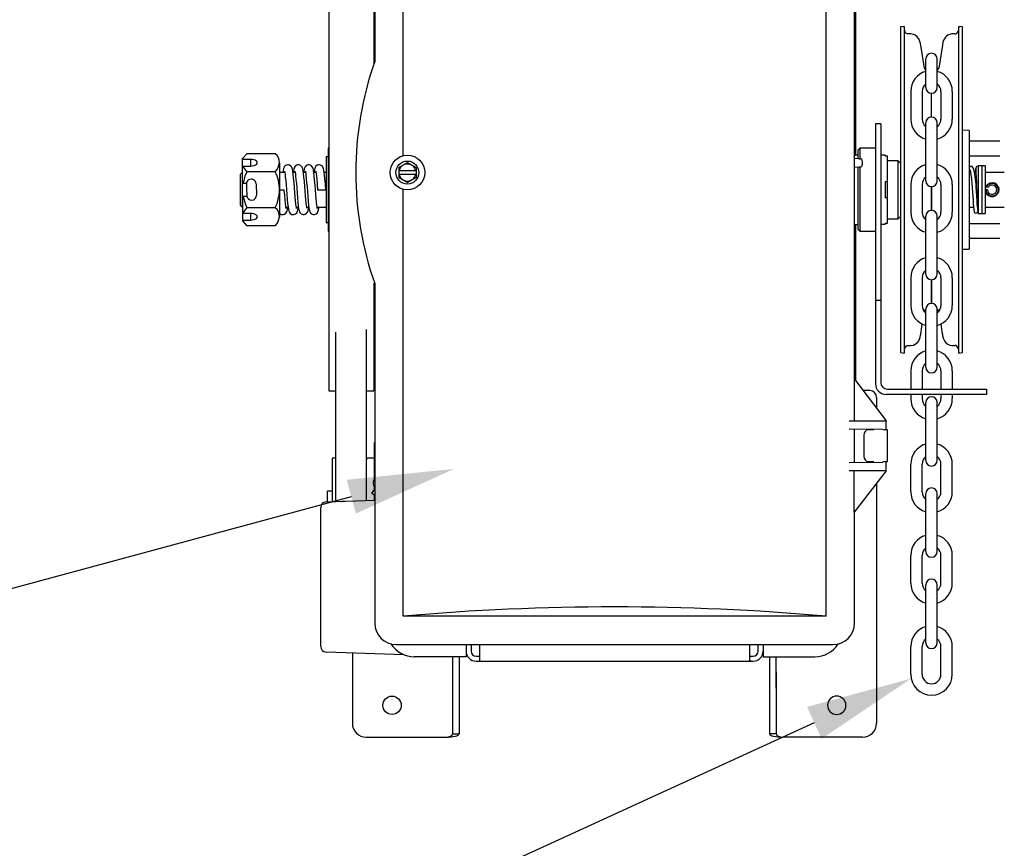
# Model space of a CAD drawing. Header units: inches. Extents: x 169.6 to 213.7, y 214.8 to 266.5.
# Tile 6 of 31: x 175.895 to 176.762, y 222.749 to 223.479. Entities that reach past the tile are written whole.
import ezdxf
from ezdxf import colors
from ezdxf.entities.mleader import LeaderData, LeaderLine
from ezdxf.math import Vec2, Vec3

# ---------------------------------------------------------------- set-up
doc = ezdxf.new("R2010")
doc.units = ezdxf.units.IN
doc.header["$LTSCALE"] = 0.25
doc.header["$MEASUREMENT"] = 0
doc.layers.add('ANNOTATIONS', color=1, linetype='Continuous')
doc.layers.add('RMX OPERATOR LH', color=7, linetype='Continuous')
doc.styles.add('ARIAL', font='arial.ttf', dxfattribs={"height": 0.09375})

msp = doc.modelspace()

# ---------------------------------------------------------------- linework, layer by layer
at = {"layer": 'RMX OPERATOR LH'}
for p, q in [((176.20734, 223.74133), (176.20734, 223.44228)), ((176.23229, 223.3593), (176.23229, 223.73522)), ((176.60469, 222.95381), (176.60469, 223.73522)), ((176.16704, 223.50644), (176.16704, 223.15389)), ((176.20655, 223.50644), (176.20655, 223.44002)), ((176.69247, 223.41928), (176.69247, 223.44456)), ((176.70249, 223.41928), (176.70249, 223.44456)), ((176.67917, 223.41598), (176.67917, 223.39156)), ((176.68918, 223.41598), (176.68918, 223.39156)), ((176.70578, 223.41598), (176.70578, 223.39156)), ((176.71579, 223.41598), (176.71579, 223.39156)), ((176.69247, 223.33723), (176.69247, 223.38826)), ((176.70249, 223.33723), (176.70249, 223.38826)), ((176.73069, 223.38164), (176.72467, 223.38175)), ((176.73069, 223.38164), (176.73069, 223.27716)), ((176.16704, 223.36603), (176.16626, 223.36603)), ((176.16626, 223.36603), (176.16626, 223.29309)), ((176.75755, 223.3722), (176.73069, 223.3722)), ((176.09463, 223.36113), (176.09097, 223.35688)), ((176.11979, 223.36113), (176.09463, 223.36113)), ((176.16626, 223.3584), (176.1647, 223.3584)), ((176.1647, 223.3584), (176.1647, 223.30041)), ((176.73069, 223.35932), (176.75755, 223.35932)), ((176.09097, 223.33526), (176.09097, 223.35688)), ((176.09805, 223.35612), (176.09097, 223.35612)), ((176.09097, 223.35026), (176.09805, 223.35026)), ((176.09805, 223.35612), (176.09805, 223.35026)), ((176.12345, 223.35319), (176.12345, 223.30561)), ((176.22845, 223.34892), (176.23608, 223.35333)), ((176.22845, 223.34892), (176.22845, 223.34011)), ((176.23608, 223.35333), (176.24371, 223.34892)), ((176.24371, 223.34892), (176.24371, 223.34011)), ((176.74167, 223.35028), (176.73864, 223.35028)), ((176.73864, 223.35028), (176.73864, 223.30853)), ((176.7447, 223.35028), (176.74167, 223.35028)), ((176.74167, 223.35028), (176.74167, 223.30853)), ((176.74167, 223.35028), (176.74167, 223.30853)), ((176.7447, 223.35028), (176.7447, 223.30853)), ((176.0905, 223.34464), (176.08904, 223.34318)), ((176.08904, 223.31563), (176.08904, 223.34318)), ((176.09097, 223.34464), (176.0905, 223.34464)), ((176.0905, 223.34464), (176.0905, 223.31417)), ((176.11979, 223.34526), (176.09463, 223.34526)), ((176.12811, 223.34464), (176.12345, 223.34464)), ((176.13727, 223.34464), (176.13538, 223.34464)), ((176.14642, 223.34464), (176.14453, 223.34464)), ((176.15559, 223.34464), (176.1537, 223.34464)), ((176.1647, 223.34464), (176.16285, 223.34464)), ((176.24371, 223.34598), (176.22845, 223.34598)), ((176.22845, 223.34305), (176.24371, 223.34305)), ((176.22845, 223.34011), (176.23608, 223.33571)), ((176.24371, 223.34011), (176.23608, 223.33571)), ((176.73211, 223.34464), (176.73069, 223.34464)), ((176.7369, 223.34464), (176.73541, 223.34464)), ((176.76154, 223.34464), (176.7447, 223.34464)), ((176.09097, 223.33526), (176.0944, 223.33526)), ((176.67917, 223.33393), (176.67917, 223.30951)), ((176.68918, 223.33393), (176.68918, 223.30951)), ((176.70578, 223.33393), (176.70578, 223.30951)), ((176.71579, 223.33393), (176.71579, 223.30951)), ((176.74545, 223.33228), (176.7474, 223.3317)), ((176.0948, 223.32354), (176.09097, 223.32354)), ((176.09097, 223.32354), (176.09097, 223.30193)), ((176.1234, 223.3294), (176.12765, 223.3294)), ((176.15705, 223.3294), (176.16428, 223.3294)), ((176.23229, 222.95381), (176.23229, 223.32973)), ((176.7467, 223.32936), (176.74477, 223.32993)), ((176.08904, 223.31563), (176.0905, 223.31417)), ((176.0905, 223.31417), (176.09097, 223.31417)), ((176.1291, 223.31417), (176.131, 223.31417)), ((176.13827, 223.31417), (176.14016, 223.31417)), ((176.14743, 223.31417), (176.14932, 223.31417)), ((176.15658, 223.31417), (176.1647, 223.31417)), ((176.73069, 223.31417), (176.73458, 223.31417)), ((176.73785, 223.31417), (176.73864, 223.31417)), ((176.7447, 223.31417), (176.76154, 223.31417)), ((176.09805, 223.30854), (176.09097, 223.30854)), ((176.11979, 223.31354), (176.09463, 223.31354)), ((176.09805, 223.30854), (176.09805, 223.30268)), ((176.69247, 223.25518), (176.69247, 223.30621)), ((176.70249, 223.25518), (176.70249, 223.30621)), ((176.73864, 223.30853), (176.74167, 223.30853)), ((176.74167, 223.30853), (176.7447, 223.30853)), ((176.09097, 223.30268), (176.09805, 223.30268)), ((176.09097, 223.30193), (176.09463, 223.29768)), ((176.11979, 223.29768), (176.09463, 223.29768)), ((176.1647, 223.30041), (176.16626, 223.30041)), ((176.75755, 223.29947), (176.73069, 223.29947)), ((176.16626, 223.29309), (176.16626, 223.29277)), ((176.16626, 223.29277), (176.16704, 223.29277)), ((176.73069, 223.28659), (176.75755, 223.28659)), ((176.72467, 223.27706), (176.73069, 223.27716)), ((176.20655, 223.24699), (176.20655, 223.15389)), ((176.20734, 223.24675), (176.20734, 222.9477)), ((176.67917, 223.25188), (176.67917, 223.22746)), ((176.68918, 223.25188), (176.68918, 223.22746)), ((176.70578, 223.25188), (176.70578, 223.22746)), ((176.71579, 223.25188), (176.71579, 223.22746)), ((176.69247, 223.17313), (176.69247, 223.22417)), ((176.70249, 223.17313), (176.70249, 223.22417)), ((176.17287, 223.20391), (176.17287, 223.0548)), ((176.19983, 223.20642), (176.19983, 223.05574)), ((176.67917, 223.16983), (176.67917, 223.15383)), ((176.68918, 223.16983), (176.68918, 223.15383)), ((176.70578, 223.16983), (176.70578, 223.15383)), ((176.71579, 223.16983), (176.71579, 223.15383)), ((176.16704, 223.15389), (176.16704, 223.15236)), ((176.16704, 223.15236), (176.17287, 223.15236)), ((176.19983, 223.15271), (176.19986, 223.15262)), ((176.20023, 223.15236), (176.20655, 223.15236)), ((176.20655, 223.15389), (176.20655, 223.15236)), ((176.67917, 223.14919), (176.67917, 223.14541)), ((176.68918, 223.14919), (176.68918, 223.14541)), ((176.70578, 223.14919), (176.70578, 223.14541)), ((176.71579, 223.14919), (176.71579, 223.14541)), ((176.74583, 223.15383), (176.74583, 223.14919)), ((176.64916, 223.14652), (176.64916, 223.1371)), ((176.69247, 223.09108), (176.69247, 223.14212)), ((176.70249, 223.09108), (176.70249, 223.14212)), ((176.62964, 223.08904), (176.62964, 223.11894)), ((176.6587, 223.08995), (176.6587, 223.11803)), ((176.20734, 223.10659), (176.20669, 223.10659)), ((176.20669, 223.10659), (176.20669, 223.07423)), ((176.63789, 223.11314), (176.63789, 223.09483)), ((176.17287, 223.09316), (176.17006, 223.09316)), ((176.17006, 223.0547), (176.17006, 223.09316)), ((176.20049, 223.0929), (176.19983, 223.09111)), ((176.20669, 223.09316), (176.20085, 223.09316)), ((176.65404, 223.08928), (176.62486, 223.08899)), ((176.64212, 223.08995), (176.64677, 223.08995)), ((176.65649, 223.08995), (176.6587, 223.08995)), ((176.65748, 223.08201), (176.65748, 223.08995)), ((176.65748, 223.08201), (176.62486, 223.08201)), ((176.62937, 223.04538), (176.62937, 223.08201)), ((176.65748, 223.08201), (176.6295, 223.04538)), ((176.67917, 223.06337), (176.67917, 223.08778)), ((176.68918, 223.06337), (176.68918, 223.08778)), ((176.70578, 223.06337), (176.70578, 223.08778)), ((176.71579, 223.06337), (176.71579, 223.08778)), ((176.17006, 223.06385), (176.16586, 223.06385)), ((176.16586, 223.05455), (176.16586, 223.06385)), ((176.20669, 223.06809), (176.20669, 223.06479)), ((176.64898, 223.07076), (176.64898, 222.85956)), ((176.16447, 223.0545), (176.20734, 223.056)), ((176.20479, 223.06226), (176.20734, 223.06034)), ((176.20669, 223.06083), (176.20669, 223.05598)), ((176.69247, 223.01074), (176.69247, 223.06178)), ((176.70249, 223.01074), (176.70249, 223.06178)), ((176.15976, 222.92717), (176.15976, 223.04962)), ((176.62937, 223.04538), (176.6295, 223.04538)), ((176.62964, 222.9477), (176.62964, 223.04556)), ((176.67917, 222.98303), (176.67917, 223.00745)), ((176.68918, 222.98303), (176.68918, 223.00745)), ((176.70578, 222.98303), (176.70578, 223.00745)), ((176.71579, 222.98303), (176.71579, 223.00745)), ((176.69247, 222.9304), (176.69247, 222.98144)), ((176.70249, 222.9304), (176.70249, 222.98144)), ((176.60469, 222.95381), (176.23229, 222.95381)), ((176.22619, 222.92886), (176.61079, 222.92886)), ((176.28771, 222.92886), (176.28771, 222.91819)), ((176.29211, 222.92886), (176.29211, 222.9232)), ((176.2997, 222.91438), (176.2997, 222.92886)), ((176.53728, 222.92886), (176.53728, 222.91438)), ((176.54487, 222.9232), (176.54487, 222.92886)), ((176.54927, 222.92886), (176.54927, 222.91819)), ((176.54927, 222.92886), (176.54927, 222.91819)), ((176.67917, 222.90269), (176.67917, 222.92711)), ((176.68918, 222.90269), (176.68918, 222.92711)), ((176.70578, 222.90269), (176.70578, 222.92711)), ((176.71579, 222.90269), (176.71579, 222.92711)), ((176.2332, 222.91989), (176.16447, 222.92229)), ((176.18764, 222.92148), (176.18764, 222.85956)), ((176.28771, 222.91819), (176.24215, 222.91819)), ((176.27581, 222.91819), (176.27581, 222.85028)), ((176.28167, 222.91819), (176.28167, 222.85028)), ((176.54927, 222.91819), (176.59483, 222.91819)), ((176.55494, 222.91819), (176.55494, 222.89062)), ((176.56081, 222.89062), (176.56081, 222.91819)), ((176.29664, 222.91426), (176.53874, 222.91426)), ((176.53874, 222.91426), (176.54033, 222.91426)), ((176.55494, 222.90502), (176.55494, 222.85028)), ((176.56081, 222.90502), (176.56081, 222.85028)), ((176.19985, 222.84735), (176.26995, 222.84735)), ((176.27581, 222.85028), (176.28167, 222.85028)), ((176.56081, 222.85028), (176.55494, 222.85028)), ((176.63677, 222.84735), (176.56667, 222.84735))]:
    msp.add_line(p, q, dxfattribs=at)
at = {"layer": 'RMX OPERATOR LH', "linetype": 'Continuous'}
for p, q in [((176.62964, 223.16259), (176.62964, 223.52644)), ((176.63085, 223.35993), (176.63085, 223.49571)), ((176.67343, 223.47323), (176.67029, 223.47274)), ((176.67029, 223.47274), (176.67029, 223.18607)), ((176.6741, 223.46893), (176.67343, 223.47323)), ((176.67343, 223.47323), (176.67343, 223.18557)), ((176.72153, 223.47323), (176.72083, 223.4688)), ((176.72467, 223.47274), (176.72153, 223.47323)), ((176.72153, 223.18557), (176.72153, 223.47323)), ((176.72467, 223.18607), (176.72467, 223.47274)), ((176.67919, 223.46655), (176.67708, 223.46655)), ((176.71787, 223.46658), (176.71577, 223.46655)), ((176.69116, 223.43647), (176.68795, 223.45666)), ((176.70701, 223.45666), (176.7038, 223.43647)), ((176.69247, 223.43437), (176.69214, 223.43466)), ((176.70282, 223.43466), (176.70249, 223.43437)), ((176.69748, 223.39327), (176.69748, 223.41427)), ((176.65279, 223.38752), (176.64815, 223.38752)), ((176.64815, 223.38752), (176.64815, 223.15847)), ((176.65279, 223.38752), (176.65279, 223.15969)), ((176.63448, 223.36603), (176.63301, 223.36457)), ((176.64815, 223.36603), (176.63448, 223.36603)), ((176.63448, 223.36603), (176.63448, 223.35663)), ((176.63301, 223.35993), (176.62964, 223.35993)), ((176.63301, 223.35667), (176.63301, 223.36457)), ((176.65655, 223.35985), (176.65279, 223.35985)), ((176.65655, 223.35985), (176.65655, 223.35916)), ((176.65655, 223.35916), (176.65865, 223.35916)), ((176.65865, 223.29982), (176.65865, 223.35916)), ((176.63343, 223.35663), (176.62964, 223.35696)), ((176.63343, 223.3493), (176.62964, 223.34897)), ((176.63301, 223.29424), (176.63301, 223.34926)), ((176.63343, 223.35663), (176.63461, 223.35663)), ((176.63461, 223.3493), (176.63343, 223.3493)), ((176.63448, 223.3493), (176.63448, 223.29277)), ((176.63656, 223.35467), (176.63656, 223.35126)), ((176.66818, 223.35497), (176.65865, 223.35497)), ((176.67029, 223.35286), (176.66818, 223.35497)), ((176.66818, 223.30384), (176.66818, 223.35497)), ((176.65655, 223.33661), (176.65865, 223.33661)), ((176.65655, 223.33661), (176.65655, 223.3222)), ((176.69748, 223.31122), (176.69748, 223.33222)), ((176.69748, 223.33222), (176.69748, 223.31122)), ((176.65865, 223.3222), (176.65655, 223.3222)), ((176.66818, 223.30384), (176.67029, 223.30595)), ((176.62964, 223.29888), (176.63301, 223.29888)), ((176.63085, 223.16122), (176.63085, 223.29888)), ((176.65279, 223.29895), (176.65655, 223.29895)), ((176.65655, 223.29982), (176.65865, 223.29982)), ((176.65655, 223.29982), (176.65655, 223.29895)), ((176.65865, 223.30384), (176.66818, 223.30384)), ((176.63301, 223.29424), (176.63448, 223.29277)), ((176.63448, 223.29277), (176.64815, 223.29277)), ((176.69748, 223.23026), (176.69748, 223.25017)), ((176.69748, 223.25017), (176.69748, 223.23026)), ((176.65279, 223.23173), (176.64815, 223.23173)), ((176.69112, 223.22212), (176.69116, 223.22234)), ((176.69214, 223.22414), (176.69248, 223.22444)), ((176.70248, 223.22444), (176.70282, 223.22414)), ((176.7038, 223.22234), (176.70384, 223.22212)), ((176.67029, 223.18607), (176.67343, 223.18557)), ((176.67343, 223.18557), (176.67411, 223.18989)), ((176.67708, 223.19221), (176.67919, 223.19226)), ((176.71577, 223.19226), (176.71788, 223.19226)), ((176.72085, 223.18989), (176.72153, 223.18557)), ((176.72153, 223.18557), (176.72467, 223.18607)), ((176.6294, 223.16259), (176.6294, 223.12596)), ((176.6294, 223.16259), (176.62981, 223.16259)), ((176.62981, 223.16259), (176.65748, 223.12596)), ((176.64305, 223.15262), (176.63738, 223.15262)), ((176.74583, 223.14919), (176.65743, 223.14919)), ((176.65865, 223.15383), (176.74583, 223.15383)), ((176.62486, 223.12596), (176.65748, 223.12596)), ((176.65748, 223.11803), (176.65748, 223.12596)), ((176.62486, 223.11898), (176.65404, 223.1187)), ((176.64677, 223.11803), (176.64212, 223.11803)), ((176.6587, 223.11803), (176.65649, 223.11803))]:
    msp.add_line(p, q, dxfattribs=at)
at = {"layer": 'RMX OPERATOR LH', "linetype": 'Continuous', "flags": 128}
for points in [[(176.67708, 223.46655), (176.67641, 223.46662), (176.67557, 223.46694), (176.67498, 223.46738), (176.67457, 223.46786), (176.67431, 223.4683), (176.67419, 223.46862), (176.67414, 223.46877), (176.67412, 223.46884), (176.67411, 223.4689), (176.6741, 223.46893), (176.6741, 223.46893)], [(176.68795, 223.45666), (176.68769, 223.45811), (176.68698, 223.46064), (176.68617, 223.46236), (176.68484, 223.46412), (176.68314, 223.46546), (176.6815, 223.46619), (176.67957, 223.46654), (176.67919, 223.46655)], [(176.71577, 223.46655), (176.71537, 223.46654), (176.71349, 223.4662), (176.71195, 223.46554), (176.71068, 223.46465), (176.70964, 223.46359), (176.7088, 223.46239), (176.70811, 223.46098), (176.70757, 223.45938), (176.70713, 223.45738), (176.70701, 223.45666)], [(176.67919, 223.19226), (176.67959, 223.19227), (176.68147, 223.19261), (176.68301, 223.19327), (176.68428, 223.19416), (176.68532, 223.19521), (176.68616, 223.19642), (176.68685, 223.19783), (176.68739, 223.19942), (176.68783, 223.20143), (176.68795, 223.20214)], [(176.70701, 223.20214), (176.70727, 223.20069), (176.70798, 223.19816), (176.70879, 223.19645), (176.71012, 223.19469), (176.71182, 223.19334), (176.71346, 223.19262), (176.71539, 223.19227), (176.71577, 223.19226)], [(176.67411, 223.1899), (176.6741, 223.18988), (176.67412, 223.18996), (176.67415, 223.19006), (176.6742, 223.19022), (176.67437, 223.19063), (176.67474, 223.19118), (176.67549, 223.19182), (176.67643, 223.1922), (176.67708, 223.19221)]]:
    msp.add_lwpolyline(points, dxfattribs=at)
at = {"layer": 'RMX OPERATOR LH', "flags": 128}
for points in [[(176.09097, 223.35026), (176.09358, 223.34658), (176.09463, 223.34526)], [(176.09805, 223.35026), (176.09957, 223.35036), (176.10098, 223.35066), (176.1022, 223.35112), (176.10313, 223.35173), (176.10371, 223.35244), (176.10391, 223.35319), (176.10371, 223.35395), (176.10313, 223.35466), (176.1022, 223.35527), (176.10098, 223.35573), (176.09957, 223.35603), (176.09805, 223.35612)], [(176.13845, 223.313), (176.13845, 223.31299), (176.13835, 223.31359), (176.13817, 223.3149), (176.13793, 223.31687), (176.13764, 223.31958), (176.13732, 223.32301), (176.13698, 223.327), (176.13668, 223.33111), (176.13633, 223.33536), (176.13596, 223.33947), (176.13559, 223.34298), (176.13526, 223.34556), (176.13493, 223.34741), (176.13449, 223.34884), (176.13413, 223.34952), (176.13353, 223.35025), (176.13233, 223.35105), (176.13142, 223.3513), (176.13045, 223.35131), (176.12957, 223.35109), (176.12882, 223.3507), (176.12783, 223.34973), (176.12704, 223.34805), (176.12642, 223.34464)], [(176.14759, 223.31304), (176.1476, 223.31307), (176.14746, 223.31389), (176.14726, 223.31538), (176.14701, 223.31755), (176.14671, 223.32047), (176.14638, 223.32408), (176.14605, 223.32814), (176.14574, 223.33229), (176.14539, 223.33654), (176.14501, 223.34054), (176.14465, 223.34379), (176.14433, 223.34613), (176.14399, 223.34783), (176.14346, 223.34922), (176.143, 223.34991), (176.14211, 223.35071), (176.14139, 223.35108), (176.14046, 223.35131), (176.1395, 223.35129), (176.13863, 223.35105), (176.13735, 223.35016), (176.13666, 223.34921), (176.13608, 223.34762), (176.13575, 223.34594), (176.13558, 223.34464)], [(176.15675, 223.31302), (176.15677, 223.31299), (176.15673, 223.31322), (176.15657, 223.31424), (176.15635, 223.31592), (176.15608, 223.31829), (176.15578, 223.32141), (176.15544, 223.32519), (176.15513, 223.32929), (176.15481, 223.33348), (176.15444, 223.3377), (176.15406, 223.34155), (176.15371, 223.34453), (176.1534, 223.34666), (176.15303, 223.34823), (176.15239, 223.3496), (176.15174, 223.35035), (176.15045, 223.35112), (176.14951, 223.35132), (176.14855, 223.35127), (176.14699, 223.35059), (176.14606, 223.34962), (176.14544, 223.34834), (176.14513, 223.34718), (176.14476, 223.34464)], [(176.16428, 223.3294), (176.16388, 223.33453), (176.16348, 223.33892), (176.16313, 223.34229), (176.16285, 223.34466), (176.16256, 223.34663), (176.16232, 223.34777), (176.16204, 223.34864), (176.16124, 223.34999), (176.16028, 223.35081), (176.15951, 223.35115), (176.15855, 223.35133), (176.1576, 223.35125), (176.15676, 223.35097), (176.15555, 223.35005), (176.15458, 223.3483), (176.15392, 223.34489), (176.15389, 223.34464)], [(176.73075, 223.34939), (176.73096, 223.34956), (176.73117, 223.34968)], [(176.73117, 223.34968), (176.73156, 223.34981), (176.7319, 223.34984)], [(176.73779, 223.31577), (176.73758, 223.31974), (176.73735, 223.32392), (176.7371, 223.32782), (176.73686, 223.33125), (176.73664, 223.33407), (176.73644, 223.33634), (176.73598, 223.34074), (176.73538, 223.34481), (176.73453, 223.34796), (176.7339, 223.34906), (176.73313, 223.34975), (176.7322, 223.35002), (176.73188, 223.3499)], [(176.09463, 223.34526), (176.09306, 223.34121), (176.0915, 223.33526)], [(176.12794, 223.34579), (176.12793, 223.34581), (176.12797, 223.34558), (176.12812, 223.34457), (176.12834, 223.34289), (176.12861, 223.34052), (176.12892, 223.3374), (176.12925, 223.33362), (176.12957, 223.32952), (176.12989, 223.32533), (176.13025, 223.32111), (176.13064, 223.31726), (176.13098, 223.31428), (176.13129, 223.31214), (176.13167, 223.31057), (176.13231, 223.30921), (176.13295, 223.30846), (176.13424, 223.30769), (176.13519, 223.30749), (176.13614, 223.30753), (176.13771, 223.30822), (176.13863, 223.30918), (176.13925, 223.31047), (176.13956, 223.31163), (176.13993, 223.31417)], [(176.13711, 223.34576), (176.1371, 223.34574), (176.13723, 223.34492), (176.13743, 223.34342), (176.13769, 223.34126), (176.13799, 223.33834), (176.13832, 223.33473), (176.13864, 223.33066), (176.13895, 223.32652), (176.13931, 223.32227), (176.13969, 223.31826), (176.14005, 223.31501), (176.14036, 223.31267), (176.14071, 223.31097), (176.14124, 223.30959), (176.14169, 223.3089), (176.14258, 223.30809), (176.1433, 223.30772), (176.14423, 223.3075), (176.14519, 223.30752), (176.14606, 223.30776), (176.14735, 223.30864), (176.14804, 223.30959), (176.14862, 223.31118), (176.14894, 223.31287), (176.14912, 223.31417)], [(176.14625, 223.34581), (176.14624, 223.34582), (176.14634, 223.34522), (176.14653, 223.34391), (176.14677, 223.34193), (176.14706, 223.33923), (176.14738, 223.3358), (176.14771, 223.33181), (176.14802, 223.32769), (176.14836, 223.32344), (176.14874, 223.31933), (176.14911, 223.31582), (176.14943, 223.31325), (176.14976, 223.3114), (176.15021, 223.30997), (176.15057, 223.30929), (176.15116, 223.30855), (176.15237, 223.30776), (176.15327, 223.30751), (176.15424, 223.3075), (176.15513, 223.30772), (176.15587, 223.30811), (176.15687, 223.30907), (176.15766, 223.31076), (176.15827, 223.31417)], [(176.15541, 223.3458), (176.1554, 223.34582), (176.15545, 223.34555), (176.15556, 223.34489), (176.15572, 223.34368), (176.15596, 223.34163), (176.15628, 223.33855), (176.15666, 223.33438), (176.15705, 223.3294)], [(176.73136, 223.34669), (176.73105, 223.34683), (176.73075, 223.34706)], [(176.73187, 223.3466), (176.73163, 223.34662), (176.73136, 223.34669)], [(176.09431, 223.33421), (176.09432, 223.33405), (176.09434, 223.33348), (176.09438, 223.33256), (176.09443, 223.33135), (176.09448, 223.32996), (176.09454, 223.3285), (176.0946, 223.32711), (176.09465, 223.3259), (176.09468, 223.32498), (176.09471, 223.32441), (176.09471, 223.32425)], [(176.1029, 223.33455), (176.10291, 223.3344), (176.10293, 223.33383), (176.10297, 223.3329), (176.10301, 223.33169), (176.10307, 223.3303), (176.10313, 223.32885), (176.10319, 223.32746), (176.10323, 223.32625), (176.10327, 223.32532), (176.1033, 223.32476), (176.1033, 223.3246)], [(176.0915, 223.32354), (176.0935, 223.31636), (176.09463, 223.31354)], [(176.12928, 223.31301), (176.1293, 223.31298), (176.12924, 223.31325), (176.12913, 223.31391), (176.12897, 223.31513), (176.12873, 223.31717), (176.12841, 223.32026), (176.12804, 223.32442), (176.12765, 223.3294)], [(176.12345, 223.30882), (176.12345, 223.30881), (176.12442, 223.308), (176.12519, 223.30765), (176.12614, 223.30748), (176.12709, 223.30756), (176.12793, 223.30784), (176.12914, 223.30876), (176.13011, 223.31051), (176.13077, 223.31392), (176.1308, 223.31417)], [(176.09463, 223.31354), (176.09279, 223.3111), (176.09097, 223.30854)], [(176.09805, 223.30268), (176.09957, 223.30278), (176.10098, 223.30307), (176.1022, 223.30354), (176.10313, 223.30415), (176.10371, 223.30485), (176.10391, 223.30561), (176.10371, 223.30637), (176.10313, 223.30708), (176.1022, 223.30768), (176.10098, 223.30815), (176.09957, 223.30844), (176.09805, 223.30854)], [(176.20479, 223.06226), (176.20491, 223.06242), (176.20527, 223.06289), (176.20581, 223.06361), (176.20645, 223.06447), (176.20712, 223.06537), (176.20734, 223.06566)], [(176.17808, 223.05498), (176.17814, 223.05498), (176.1783, 223.05499), (176.17857, 223.05499), (176.17893, 223.05501), (176.17936, 223.05502), (176.17986, 223.05504), (176.1804, 223.05506), (176.18097, 223.05508)], [(176.29665, 222.91865), (176.29872, 222.91866), (176.29915, 222.91867), (176.29948, 222.91871), (176.29966, 222.91879), (176.2997, 222.9189)], [(176.53728, 222.9189), (176.53735, 222.91877), (176.53758, 222.91869), (176.53793, 222.91866), (176.53837, 222.91865), (176.54033, 222.91865)], [(176.53874, 222.91426), (176.53826, 222.91426), (176.53783, 222.91426), (176.5375, 222.91429), (176.53732, 222.91433), (176.53728, 222.91438)]]:
    msp.add_lwpolyline(points, dxfattribs=at)
at = {"layer": 'RMX OPERATOR LH'}
for centre, radius in [((176.23608, 223.34452), 0.01526), ((176.23608, 223.34452), 0.01011), ((176.22257, 222.87543), 0.00808)]:
    msp.add_circle(centre, radius, dxfattribs=at)
at = {"layer": 'RMX OPERATOR LH', "extrusion": (-9.03005e-17, 0, -1)}
msp.add_circle((-176.61404, 222.87543), 0.00808, dxfattribs=at)
at = {"layer": 'RMX OPERATOR LH', "linetype": 'Continuous'}
for centre, radius, start, end in [((176.71797, 223.46954), 0.00296, 268.14962, 345.55081), ((176.69417, 223.43694), 0.00305, 189, 228.32635), ((176.70079, 223.43694), 0.00305, 311.67365, 351), ((176.63461, 223.35467), 0.00195, 0, 90), ((176.63461, 223.35126), 0.00195, 270, 0), ((176.69443, 223.23026), 0.00305, 339.00517, 0), ((176.70053, 223.23026), 0.00305, 180, 200.99482), ((176.69417, 223.22186), 0.00305, 131.67365, 171), ((176.70079, 223.22186), 0.00305, 9, 48.32635), ((165.46588, 224.99931), 11.36506, 350.901577, 350.947009), ((177.20936, 223.28472), 0.50909, 188.31931, 189.33494), ((176.71788, 223.18921), 0.00305, 12.70743, 90.05591), ((176.65743, 223.15847), 0.00928, 180, 270), ((176.65865, 223.15969), 0.00586, 180, 270), ((176.64305, 223.14651), 0.0061, 0.06305, 90), ((176.64247, 223.11345), 0.00459, 94.40193, 183.81125), ((176.66386, 223.14998), 0.03279, 252.56525, 257.00956)]:
    msp.add_arc(centre, radius, start, end, dxfattribs=at)
at = {"layer": 'RMX OPERATOR LH'}
for centre, radius, start, end in [((176.69748, 223.44456), 0.00501, 0, 180), ((176.48415, 223.34452), 0.29356, 160.54663, 199.45337), ((176.69748, 223.41598), 0.01831, 105.86272, 180), ((176.69748, 223.41598), 0.01831, 0, 74.13728), ((176.69748, 223.41598), 0.0083, 127.08084, 180), ((176.69748, 223.41928), 0.00501, 180, 0), ((176.69748, 223.41598), 0.0083, 0, 52.91916), ((176.69748, 223.38826), 0.00501, 0, 180), ((176.69748, 223.39156), 0.01831, 180, 254.13728), ((176.69748, 223.39156), 0.0083, 180, 232.91916), ((176.69748, 223.39156), 0.01831, 285.86272, 0), ((176.69748, 223.39156), 0.0083, 307.08084, 0), ((176.113, 223.35318), 0.01045, 0.08956, 49.49285), ((176.10895, 223.35508), 0.01462, 317.82035, 352.59724), ((176.23608, 223.34452), 0.00749, 11.27622, 168.72378), ((176.69748, 223.33393), 0.01831, 105.86272, 180), ((176.69748, 223.33393), 0.01831, 0, 74.13728), ((176.7624, 223.34422), 0.02617, 170.37449, 179.06954), ((176.73821, 223.34836), 0.00167, 73.79483, 180.11776), ((176.08479, 223.32883), 0.03867, 0.85231, 25.15545), ((176.23608, 223.34452), 0.00749, 191.27622, 348.72378), ((176.69748, 223.33393), 0.0083, 127.08084, 180), ((176.69748, 223.33393), 0.0083, 0, 52.91916), ((176.48537, 223.30966), 0.24922, 1.37917, 8.51506), ((176.07272, 223.30698), 0.66516, 0.75008, 3.55457), ((176.0986, 223.33438), 0.0043, 2.31584, 182.31584), ((176.69748, 223.33723), 0.00501, 180, 0), ((176.7508, 223.3294), 0.0061, 174.8901, 151.81618), ((176.74818, 223.33021), 0.00342, 142.8536, 184.6638), ((176.7508, 223.3294), 0.00557, 176.02096, 150.68532), ((176.7508, 223.3294), 0.0041, 180.66779, 146.03848), ((176.09901, 223.32443), 0.0043, 182.31584, 2.31584), ((176.08423, 223.33011), 0.03922, 335.01974, 358.97252), ((176.76032, 223.31496), 0.02582, 178.37883, 190.59893), ((176.76093, 223.31496), 0.02316, 178.09206, 190.67865), ((176.113, 223.3056), 0.01045, 0.08947, 49.49294), ((176.10895, 223.3075), 0.01462, 317.82035, 352.59716), ((176.69748, 223.30951), 0.01831, 180, 254.13728), ((176.69748, 223.30951), 0.0083, 180, 232.91916), ((176.69748, 223.30621), 0.00501, 0, 180), ((176.69748, 223.30951), 0.01831, 285.86272, 0), ((176.69748, 223.30951), 0.0083, 307.08084, 0), ((176.73657, 223.31045), 0.00168, 180.0297, 2.14869), ((176.69748, 223.25188), 0.01831, 105.86272, 180), ((176.69748, 223.25188), 0.01831, 0, 74.13728), ((176.69748, 223.25188), 0.0083, 127.08084, 180), ((176.69748, 223.25518), 0.00501, 180, 0), ((176.69748, 223.25188), 0.0083, 0, 52.91916), ((176.69748, 223.22746), 0.01831, 180, 254.13728), ((176.69748, 223.22746), 0.0083, 180, 232.91916), ((176.69748, 223.22417), 0.00501, 0, 180), ((176.69748, 223.22746), 0.01831, 285.86272, 0), ((176.69748, 223.22746), 0.0083, 307.08084, 0), ((176.69748, 223.16983), 0.01831, 105.86272, 180), ((176.69748, 223.16983), 0.01831, 0, 74.13728), ((176.69748, 223.16983), 0.0083, 127.08084, 180), ((176.69748, 223.16983), 0.0083, 0, 52.91916), ((176.69748, 223.17313), 0.00501, 180, 0), ((176.20023, 223.15275), 0.000391, 200.2, 270), ((176.69748, 223.14541), 0.01831, 180, 254.13728), ((176.69748, 223.14541), 0.0083, 180, 232.91916), ((176.69748, 223.14212), 0.00501, 0, 180), ((176.69748, 223.14541), 0.01831, 285.86272, 0), ((176.69748, 223.14541), 0.0083, 307.08084, 0), ((176.69748, 223.08778), 0.01831, 105.86272, 180), ((176.69748, 223.08778), 0.01831, 0, 74.13728), ((176.20085, 223.09277), 0.000391, 90, 159.8), ((176.64247, 223.09452), 0.00459, 176.18868, 265.59815), ((176.66043, 223.07061), 0.01974, 101.51617, 108.90217), ((176.69748, 223.08778), 0.0083, 127.08084, 180), ((176.69748, 223.09108), 0.00501, 180, 0), ((176.69748, 223.08778), 0.0083, 0, 52.91916), ((176.21299, 223.07116), 0.00701, 143.70587, 216.29413), ((176.69748, 223.06337), 0.01831, 180, 254.13728), ((176.69748, 223.06337), 0.0083, 180, 232.91916), ((176.69748, 223.06178), 0.00501, 0, 180), ((176.69748, 223.06337), 0.01831, 285.86272, 0), ((176.69748, 223.06337), 0.0083, 307.08084, 0), ((176.16464, 223.04962), 0.00488, 92, 180), ((176.69748, 223.00745), 0.01831, 105.86272, 180), ((176.69748, 223.00745), 0.01831, 0, 74.13728), ((176.69748, 223.00745), 0.0083, 127.08084, 180), ((176.69748, 223.01074), 0.00501, 180, 0), ((176.69748, 223.00745), 0.0083, 0, 52.91916), ((176.69748, 222.98144), 0.00501, 0, 180), ((176.69748, 222.98303), 0.01831, 180, 254.13728), ((176.69748, 222.98303), 0.0083, 180, 232.91916), ((176.69748, 222.98303), 0.01831, 285.86272, 0), ((176.69748, 222.98303), 0.0083, 307.08084, 0), ((176.22619, 222.9477), 0.01885, 180, 270), ((176.61079, 222.9477), 0.01885, 270, 0), ((176.69748, 222.92711), 0.01831, 105.86272, 180), ((176.69748, 222.92711), 0.01831, 0, 74.13728), ((176.69748, 222.92711), 0.0083, 127.08084, 180), ((176.69748, 222.92711), 0.0083, 0, 52.91916), ((176.16464, 222.92717), 0.00488, 180, 268), ((176.24215, 222.94261), 0.02442, 212.67824, 270), ((176.59483, 222.94261), 0.02442, 270, 327.32176), ((176.69748, 222.9304), 0.00501, 180, 0), ((176.29665, 222.9232), 0.00894, 180, 270), ((176.29665, 222.9232), 0.00454, 180, 270), ((176.54033, 222.9232), 0.00894, 270, 0), ((176.54033, 222.9232), 0.00454, 270, 0), ((176.69748, 222.90269), 0.01831, 180, 0), ((176.69748, 222.90269), 0.0083, 180, 0), ((176.19985, 222.85956), 0.01221, 180, 270), ((176.63677, 222.85956), 0.01221, 270, 0)]:
    msp.add_arc(centre, radius, start, end, dxfattribs=at)
for centre, major_axis, ratio, start_param, end_param in [((176.41849, 222.25713), (1.22096, 0), 0.57735, 1.417699, 1.723894), ((176.26995, 222.85028), (0.00586, 0), 0.5, 4.712389, 6.283185), ((176.26995, 222.85028), (0.01172, 0), 0.25, -1.570796, 0), ((176.56667, 222.85028), (0.01172, 0), 0.25, 3.141593, 4.712389), ((176.56667, 222.85028), (0.00586, 0), 0.5, 3.141593, 4.712389)]:
    msp.add_ellipse(centre, major_axis=major_axis, ratio=ratio, start_param=start_param, end_param=end_param, dxfattribs=at)

# ---------------------------------------------------------------- leaders
at = {"layer": 'ANNOTATIONS'}
ml = msp.add_multileader_mtext('Standard', dxfattribs=at)
ml.set_content('WALL MOUNTED \\PRMX OPERATOR', color=256, style='ARIAL')
ml.set_leader_properties()
ml.build(insert=Vec2(0, 0))
ml.multileader.update_dxf_attribs({"dogleg_length": 0.36, "arrow_head_size": 0.09375})
ctx = ml.context
ctx.base_point, ctx.char_height, ctx.arrow_head_size, ctx.landing_gap_size, ctx.plane_origin = Vec3(174.35504, 222.92289), 0.09375, 0.09375, 0.09, Vec3(173.55224, 222.81036)
ctx.text_align_type = 2
notes = []
notes.append((ctx, [(1, (1, 1, 0), (175.68343, 222.92289), (-1, 0), 0.09796, [(0, [(176.27715, 223.08359)], 0, [])])]))
ctx.mtext.insert, ctx.mtext.alignment, ctx.mtext.flow_direction = Vec3(175.49548, 222.97056), 3, 5
ml = msp.add_multileader_mtext('Standard', dxfattribs=at)
ml.set_content('HAND CHAIN', color=256, style='ARIAL')
ml.set_leader_properties()
ml.build(insert=Vec2(0, 0))
ml.multileader.update_dxf_attribs({"dogleg_length": 0.36, "arrow_head_size": 0.09375})
ctx = ml.context
ctx.base_point, ctx.char_height, ctx.arrow_head_size, ctx.landing_gap_size, ctx.plane_origin = Vec3(174.61173, 222.44311), 0.09375, 0.09375, 0.09, Vec3(173.55224, 222.33058)
ctx.text_align_type = 2
notes.append((ctx, [(1, (1, 1, 0), (175.68343, 222.44311), (-1, 0), 0.09796, [(0, [(176.67955, 222.89896)], 0, [])])]))
ctx.mtext.insert, ctx.mtext.alignment, ctx.mtext.flow_direction = Vec3(175.49548, 222.49078), 3, 5
for ctx, leaders in notes:
    for number, flags, end, landing, length, lines in leaders:
        leader = LeaderData()
        leader.index, (leader.has_last_leader_line, leader.has_dogleg_vector, leader.attachment_direction) = number, flags
        leader.last_leader_point, leader.dogleg_vector, leader.dogleg_length = Vec3(end), Vec3(landing), length
        for number, points, colour, breaks in lines:
            line = LeaderLine()
            line.index, line.vertices, line.color, line.breaks = number, Vec3.list(points), colors.encode_raw_color(colour), breaks
            leader.lines.append(line)
        ctx.leaders.append(leader)

doc.saveas('drawing.dxf')
